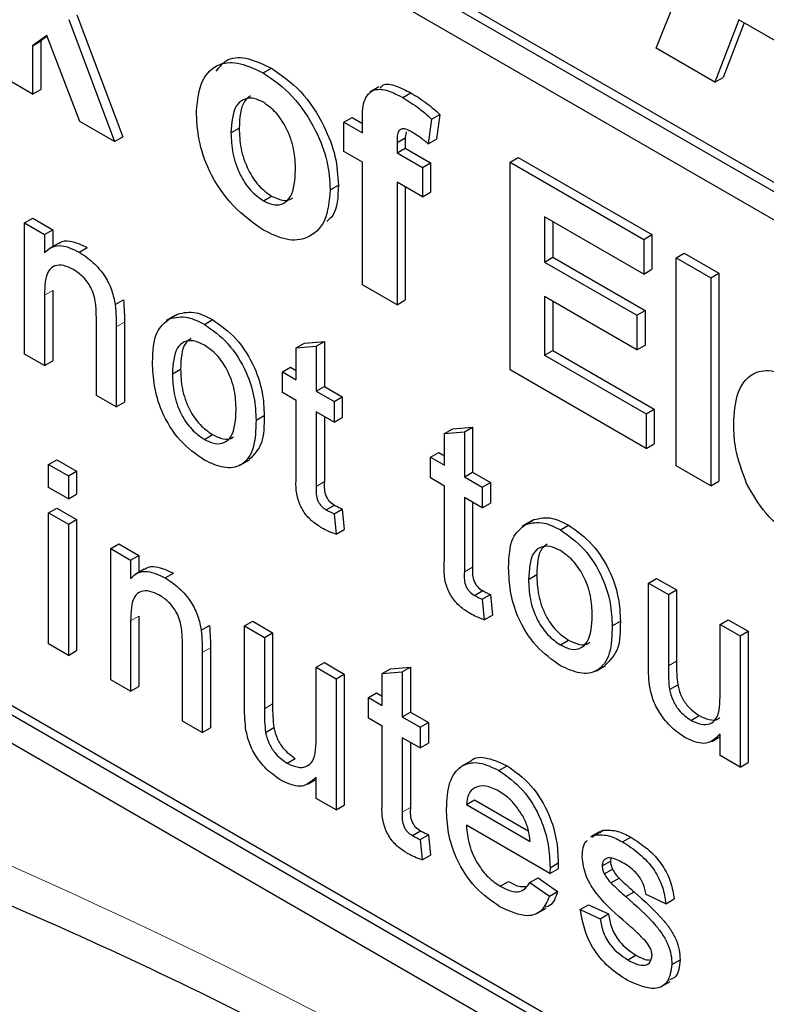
# Paper-space layout 'Blatt2' of a CAD drawing. Header units: millimetres. Extents: x 5 to 418, y 2 to 292.
# Tile 15 of 61: x 119.85 to 121.47, y 148.7 to 150.83. Entities that reach past the tile are written whole.
import ezdxf

# ---------------------------------------------------------------- set-up
doc = ezdxf.new("R2010")
doc.units = ezdxf.units.MM

psp = doc.layouts.new('Blatt2')

# ---------------------------------------------------------------- linework, layer by layer
at = {"color": 7, "linetype": 'Continuous', "lineweight": 25}
for p, q in [((118.7358, 152.0674), (125.418, 148.2098)), ((118.7182, 152.0572), (125.418, 148.1894)), ((125.418, 148.1282), (118.7182, 151.9959)), ((121.2306, 150.77), (121.4644, 151.3494)), ((116.4554, 151.2199), (125.2943, 146.1173)), ((119.9608, 150.8317), (120.0596, 150.5681)), ((119.9784, 150.8419), (120.0773, 150.5784)), ((121.4097, 150.8314), (121.3575, 150.6967)), ((121.6471, 150.6944), (121.4097, 150.8314)), ((121.4209, 150.825), (121.3752, 150.7069)), ((119.9135, 150.7976), (119.8826, 150.7754)), ((119.9142, 150.7956), (119.9003, 150.7856)), ((119.9848, 150.6113), (119.9135, 150.7976)), ((119.8826, 150.7754), (119.9003, 150.7856)), ((119.8826, 150.7754), (119.8826, 150.6703)), ((119.9003, 150.7856), (119.9003, 150.6805)), ((121.3575, 150.6967), (121.2306, 150.77)), ((120.381, 150.7166), (120.3987, 150.7268)), ((119.8826, 150.6703), (119.8078, 150.7135)), ((121.3575, 150.6967), (121.3752, 150.7069)), ((120.6313, 150.6867), (120.6114, 150.6752)), ((119.8826, 150.6703), (119.9003, 150.6805)), ((120.6826, 150.6633), (120.7003, 150.6735)), ((120.5557, 150.6099), (120.5734, 150.6201)), ((120.5734, 150.6201), (120.5956, 150.6073)), ((120.7452, 150.6167), (120.7629, 150.6269)), ((120.7629, 150.6269), (120.7554, 150.5736)), ((120.0596, 150.5681), (119.9848, 150.6113)), ((120.3114, 150.5869), (120.3291, 150.5971)), ((120.5557, 150.6099), (120.5956, 150.5869)), ((120.5557, 150.5466), (120.5557, 150.6099)), ((120.5956, 150.5869), (120.5956, 150.6106)), ((120.7452, 150.6167), (120.7377, 150.5634)), ((120.0596, 150.5681), (120.0773, 150.5784)), ((120.6704, 150.566), (120.6881, 150.5763)), ((120.6902, 150.589), (120.6881, 150.5763)), ((120.6881, 150.5763), (120.6881, 150.5539)), ((120.6704, 150.566), (120.6704, 150.5437)), ((120.6704, 150.5437), (120.6881, 150.5539)), ((120.6881, 150.5539), (120.7429, 150.5223)), ((120.7377, 150.5634), (120.7554, 150.5736)), ((120.5956, 150.5236), (120.5557, 150.5466)), ((120.6704, 150.5437), (120.7253, 150.5121)), ((120.9147, 150.5236), (120.9324, 150.5338)), ((120.9324, 150.5338), (121.2216, 150.3669)), ((120.5956, 150.2587), (120.5956, 150.5236)), ((120.7253, 150.5121), (120.7429, 150.5223)), ((120.7253, 150.5121), (120.7253, 150.4487)), ((120.7429, 150.5223), (120.7429, 150.4589)), ((120.9147, 150.0745), (120.9147, 150.5236)), ((120.9147, 150.5236), (121.2039, 150.3567)), ((120.5258, 150.464), (120.5435, 150.4742)), ((120.7253, 150.4487), (120.6704, 150.4804)), ((120.6704, 150.4804), (120.6704, 150.2155)), ((120.6881, 150.4702), (120.6881, 150.2258)), ((120.3814, 150.44), (120.3991, 150.4502)), ((120.7253, 150.4487), (120.7429, 150.4589)), ((121.2039, 150.2818), (120.9895, 150.4056)), ((120.9895, 150.4056), (120.9895, 150.3077)), ((119.8653, 150.3922), (119.8829, 150.4024)), ((119.8653, 150.1088), (119.8653, 150.3922)), ((119.8653, 150.3922), (119.9083, 150.3673)), ((119.8829, 150.4024), (119.926, 150.3776)), ((121.0072, 150.3954), (121.0072, 150.3179)), ((119.9083, 150.3673), (119.926, 150.3776)), ((119.9083, 150.3673), (119.9083, 150.3278)), ((119.926, 150.3776), (119.926, 150.341)), ((121.2039, 150.3567), (121.2216, 150.3669)), ((121.2216, 150.3669), (121.2216, 150.292)), ((119.9377, 150.3478), (119.9178, 150.3363)), ((121.2039, 150.3567), (121.2039, 150.2818)), ((119.9831, 150.3292), (120.0007, 150.3394)), ((121.2737, 150.3164), (121.2914, 150.3266)), ((121.2914, 150.3266), (121.3662, 150.2834)), ((120.9895, 150.3077), (121.0072, 150.3179)), ((120.9895, 150.3077), (121.189, 150.1926)), ((121.0072, 150.3179), (121.2066, 150.2028)), ((121.2737, 149.8673), (121.2737, 150.3164)), ((121.2737, 150.3164), (121.3485, 150.2732)), ((121.2039, 150.2818), (121.2216, 150.292)), ((121.3485, 150.2732), (121.3662, 150.2834)), ((121.3662, 150.2834), (121.3662, 149.8343)), ((120.6704, 150.2155), (120.5956, 150.2587)), ((121.3485, 150.2732), (121.3485, 149.8241)), ((119.9083, 150.2359), (119.9083, 150.0839)), ((119.926, 150.2461), (119.926, 150.0941)), ((120.0611, 150.2156), (120.0788, 150.2258)), ((120.6704, 150.2155), (120.6881, 150.2258)), ((121.189, 150.1177), (120.9895, 150.2329)), ((120.9895, 150.2329), (120.9895, 150.1062)), ((121.0072, 150.2226), (121.0072, 150.1164)), ((120.1912, 150.1926), (120.1713, 150.1811)), ((120.1786, 150.1851), (120.1963, 150.1953)), ((121.189, 150.1926), (121.2066, 150.2028)), ((121.189, 150.1926), (121.189, 150.1177)), ((121.2066, 150.2028), (121.2066, 150.1279)), ((120.0203, 150.0193), (120.0203, 150.1885)), ((120.081, 150.178), (120.081, 150.0046)), ((120.2538, 150.1729), (120.2715, 150.1831)), ((120.0633, 150.1678), (120.0633, 149.9944)), ((120.4526, 150.1221), (120.4703, 150.1323)), ((120.4703, 150.1323), (120.5133, 150.1358)), ((120.4957, 150.1256), (120.5133, 150.1358)), ((120.5133, 150.1358), (120.5133, 150.0385)), ((121.189, 150.1177), (121.2066, 150.1279)), ((119.9083, 150.0839), (119.8653, 150.1088)), ((120.4526, 150.1221), (120.4957, 150.1256)), ((120.4526, 150.0531), (120.4526, 150.1221)), ((120.4957, 150.1256), (120.4957, 150.0283)), ((120.9895, 150.1062), (121.0072, 150.1164)), ((120.9895, 150.1062), (121.2089, 149.9795)), ((121.0072, 150.1164), (121.2266, 149.9897)), ((119.9083, 150.0839), (119.926, 150.0941)), ((120.1848, 150.0662), (120.2024, 150.0764)), ((120.4225, 150.0705), (120.4401, 150.0807)), ((120.4225, 150.0258), (120.4225, 150.0705)), ((120.4225, 150.0705), (120.4526, 150.0531)), ((120.4401, 150.0807), (120.4526, 150.0735)), ((121.2089, 149.9047), (120.9147, 150.0745)), ((120.4526, 150.0084), (120.4225, 150.0258)), ((120.4957, 150.0283), (120.5133, 150.0385)), ((120.4957, 150.0283), (120.5344, 150.0059)), ((120.5133, 150.0385), (120.5521, 150.0161)), ((120.0633, 149.9944), (120.0203, 150.0193)), ((120.0633, 149.9944), (120.081, 150.0046)), ((120.4526, 149.8493), (120.4526, 150.0084)), ((120.5344, 150.0059), (120.5521, 150.0161)), ((120.5344, 150.0059), (120.5344, 149.9612)), ((120.5521, 150.0161), (120.5521, 149.9714)), ((118.7358, 149.9851), (125.3119, 146.1888)), ((120.5344, 149.9612), (120.4957, 149.9835)), ((120.4957, 149.9835), (120.4957, 149.8227)), ((121.2089, 149.9795), (121.2266, 149.9897)), ((121.2089, 149.9795), (121.2089, 149.9047)), ((121.2266, 149.9897), (121.2266, 149.9149)), ((118.7182, 149.9749), (125.2943, 146.1786)), ((120.3656, 149.9656), (120.3833, 149.9758)), ((120.5133, 149.9733), (120.5133, 149.8329)), ((120.5344, 149.9612), (120.5521, 149.9714)), ((120.773, 149.9372), (120.7907, 149.9474)), ((120.773, 149.9372), (120.816, 149.9406)), ((120.773, 149.8682), (120.773, 149.9372)), ((120.7907, 149.9474), (120.8337, 149.9508)), ((120.816, 149.9406), (120.8337, 149.9508)), ((120.816, 149.9406), (120.816, 149.8433)), ((120.8337, 149.9508), (120.8337, 149.8535)), ((120.2538, 149.9243), (120.2715, 149.9345)), ((121.2089, 149.9047), (121.2266, 149.9149)), ((120.7428, 149.8856), (120.7605, 149.8958)), ((120.7605, 149.8958), (120.773, 149.8886)), ((119.9169, 149.8701), (119.9346, 149.8803)), ((119.9346, 149.8803), (119.9777, 149.8554)), ((120.3314, 149.8686), (120.3513, 149.8801)), ((120.7428, 149.8408), (120.7428, 149.8856)), ((120.7428, 149.8856), (120.773, 149.8682)), ((119.9169, 149.8204), (119.9169, 149.8701)), ((119.9169, 149.8701), (119.96, 149.8452)), ((119.96, 149.8452), (119.9777, 149.8554)), ((119.9777, 149.8554), (119.9777, 149.8057)), ((120.816, 149.8433), (120.8337, 149.8535)), ((120.8337, 149.8535), (120.8725, 149.8312)), ((121.3485, 149.8241), (121.2737, 149.8673)), ((119.96, 149.8452), (119.96, 149.7955)), ((120.773, 149.8234), (120.7428, 149.8408)), ((120.816, 149.8433), (120.8548, 149.821)), ((120.8548, 149.821), (120.8725, 149.8312)), ((120.8725, 149.8312), (120.8725, 149.7864)), ((121.3485, 149.8241), (121.3662, 149.8343)), ((119.96, 149.7955), (119.9169, 149.8204)), ((120.773, 149.6644), (120.773, 149.8234)), ((120.8548, 149.821), (120.8548, 149.7762)), ((119.96, 149.7955), (119.9777, 149.8057)), ((120.8548, 149.7762), (120.816, 149.7986)), ((120.816, 149.7986), (120.816, 149.6377)), ((120.8337, 149.7884), (120.8337, 149.648)), ((119.9169, 149.7657), (119.9346, 149.7759)), ((119.9169, 149.7657), (119.96, 149.7408)), ((119.9169, 149.4822), (119.9169, 149.7657)), ((119.9346, 149.7759), (119.9777, 149.751)), ((120.5175, 149.772), (120.5352, 149.7822)), ((120.5344, 149.7635), (120.5521, 149.7737)), ((120.5521, 149.7737), (120.5564, 149.7295)), ((120.8548, 149.7762), (120.8725, 149.7864)), ((119.96, 149.7408), (119.9777, 149.751)), ((119.9777, 149.751), (119.9777, 149.4676)), ((120.5344, 149.7635), (120.5387, 149.7193)), ((120.9612, 149.7481), (120.9413, 149.7366)), ((120.9486, 149.7406), (120.9663, 149.7508)), ((119.96, 149.7408), (119.96, 149.4574)), ((120.5387, 149.7193), (120.5564, 149.7295)), ((121.0237, 149.7284), (121.0414, 149.7386)), ((120.0513, 149.6881), (120.069, 149.6983)), ((120.0513, 149.4047), (120.0513, 149.6881)), ((120.0513, 149.6881), (120.0943, 149.6633)), ((120.069, 149.6983), (120.112, 149.6735)), ((120.0943, 149.6633), (120.112, 149.6735)), ((120.0943, 149.6633), (120.0943, 149.6237)), ((120.112, 149.6735), (120.112, 149.6369)), ((120.1238, 149.6437), (120.1039, 149.6322)), ((120.1691, 149.6251), (120.1868, 149.6353)), ((120.9547, 149.6217), (120.9724, 149.6319)), ((121.2139, 149.6136), (121.2316, 149.6238)), ((121.2316, 149.6238), (121.2747, 149.599)), ((120.8379, 149.5871), (120.8556, 149.5973)), ((121.2139, 149.4389), (121.2139, 149.6136)), ((121.2139, 149.6136), (121.257, 149.5888)), ((121.257, 149.5888), (121.2747, 149.599)), ((121.2747, 149.599), (121.2747, 149.4448)), ((120.8548, 149.5785), (120.8725, 149.5888)), ((120.8548, 149.5785), (120.8591, 149.5343)), ((120.8725, 149.5888), (120.8768, 149.5445)), ((121.257, 149.5888), (121.257, 149.4346)), ((120.0943, 149.5318), (120.0943, 149.3798)), ((120.112, 149.542), (120.112, 149.39)), ((120.8591, 149.5343), (120.8768, 149.5445)), ((121.3689, 149.5241), (121.3866, 149.5344)), ((121.3866, 149.5344), (121.4297, 149.5095)), ((120.2471, 149.5115), (120.2648, 149.5217)), ((120.3407, 149.5211), (120.3583, 149.5313)), ((120.3407, 149.3463), (120.3407, 149.5211)), ((120.3407, 149.5211), (120.3837, 149.4962)), ((120.3583, 149.5313), (120.4014, 149.5064)), ((121.1356, 149.5211), (121.1532, 149.5313)), ((121.3689, 149.3753), (121.3689, 149.5241)), ((121.3689, 149.5241), (121.412, 149.4993)), ((120.3837, 149.4962), (120.4014, 149.5064)), ((120.3837, 149.4962), (120.3837, 149.3421)), ((120.4014, 149.5064), (120.4014, 149.3523)), ((121.0237, 149.4798), (121.0414, 149.49)), ((121.412, 149.4993), (121.4297, 149.5095)), ((121.412, 149.4993), (121.412, 149.2159)), ((121.4297, 149.5095), (121.4297, 149.2261)), ((119.96, 149.4574), (119.9169, 149.4822)), ((119.96, 149.4574), (119.9777, 149.4676)), ((120.2063, 149.3152), (120.2063, 149.4844)), ((120.267, 149.474), (120.267, 149.3005)), ((120.2494, 149.4637), (120.2494, 149.2903)), ((120.4957, 149.4316), (120.5133, 149.4418)), ((120.4957, 149.2827), (120.4957, 149.4316)), ((120.4957, 149.4316), (120.5387, 149.4067)), ((120.5133, 149.4418), (120.5564, 149.4169)), ((120.6386, 149.418), (120.6563, 149.4282)), ((120.6563, 149.4282), (120.6994, 149.4317)), ((120.6817, 149.4215), (120.6994, 149.4317)), ((120.6994, 149.4317), (120.6994, 149.3344)), ((121.1014, 149.4241), (121.1213, 149.4356)), ((120.0943, 149.3798), (120.0513, 149.4047)), ((120.5387, 149.4067), (120.5564, 149.4169)), ((120.5387, 149.4067), (120.5387, 149.1233)), ((120.5564, 149.4169), (120.5564, 149.1335)), ((120.6386, 149.418), (120.6817, 149.4215)), ((120.6386, 149.349), (120.6386, 149.418)), ((120.6817, 149.4215), (120.6817, 149.3242)), ((120.0943, 149.3798), (120.112, 149.39)), ((121.2595, 149.3835), (121.2772, 149.3937)), ((120.6085, 149.3664), (120.6262, 149.3767)), ((120.6085, 149.3217), (120.6085, 149.3664)), ((120.6085, 149.3664), (120.6386, 149.349)), ((120.6262, 149.3767), (120.6386, 149.3695)), ((120.6386, 149.3043), (120.6085, 149.3217)), ((120.6817, 149.3242), (120.6994, 149.3344)), ((120.6817, 149.3242), (120.7204, 149.3018)), ((120.6994, 149.3344), (120.7381, 149.312)), ((121.3059, 149.3169), (121.3236, 149.3271)), ((120.2494, 149.2903), (120.2063, 149.3152)), ((120.2494, 149.2903), (120.267, 149.3005)), ((120.3862, 149.2909), (120.4039, 149.3011)), ((120.6386, 149.1452), (120.6386, 149.3043)), ((120.7204, 149.3018), (120.7381, 149.312)), ((120.7204, 149.3018), (120.7204, 149.2571)), ((120.7381, 149.312), (120.7381, 149.2673)), ((120.7204, 149.2571), (120.6817, 149.2794)), ((120.6817, 149.2794), (120.6817, 149.1186)), ((121.351, 149.2714), (121.3689, 149.2818)), ((121.3689, 149.2407), (121.3689, 149.287)), ((120.6994, 149.2692), (120.6994, 149.1288)), ((120.7204, 149.2571), (120.7381, 149.2673)), ((120.4326, 149.2243), (120.4503, 149.2345)), ((121.412, 149.2159), (121.3689, 149.2407)), ((120.8291, 149.2284), (120.8092, 149.2169)), ((120.8907, 149.2085), (120.9084, 149.2187)), ((121.412, 149.2159), (121.4297, 149.2261)), ((120.4957, 149.1481), (120.4957, 149.1944)), ((120.4777, 149.1789), (120.4957, 149.1892)), ((120.5387, 149.1233), (120.4957, 149.1481)), ((120.5387, 149.1233), (120.5564, 149.1335)), ((120.8203, 149.1347), (120.838, 149.145)), ((120.8203, 149.1347), (120.9581, 149.0552)), ((120.838, 149.145), (120.954, 149.078)), ((121.001, 148.9857), (120.8203, 149.09)), ((120.7036, 149.0679), (120.7212, 149.0781)), ((120.7204, 149.0594), (120.7381, 149.0696)), ((120.7381, 149.0696), (120.7424, 149.0254)), ((121.1084, 149.0762), (121.0885, 149.0647)), ((121.0917, 149.0644), (121.0979, 149.069)), ((121.0979, 149.069), (121.1156, 149.0792)), ((121.1093, 149.0746), (121.1156, 149.0792)), ((121.158, 149.0542), (121.1757, 149.0644)), ((120.7204, 149.0594), (120.7248, 149.0152)), ((120.7248, 149.0152), (120.7424, 149.0254)), ((121.0012, 148.9983), (121.0189, 149.0085)), ((121.114, 149.0024), (121.1317, 149.0126)), ((121.1327, 149.0188), (121.1317, 149.0126)), ((121.001, 148.9857), (121.0187, 148.9959)), ((121.1185, 148.985), (121.1362, 148.9952)), ((120.8937, 148.9582), (120.9114, 148.9684)), ((120.9577, 148.966), (120.9754, 148.9762)), ((120.9577, 148.966), (120.9999, 148.9366)), ((120.9754, 148.9762), (121.0175, 148.9468)), ((121.1327, 148.9654), (121.1504, 148.9757)), ((120.9999, 148.9366), (121.0175, 148.9468)), ((121.1653, 148.9358), (121.183, 148.946)), ((121.2518, 148.9205), (121.2088, 148.9404)), ((121.0667, 148.908), (121.0843, 148.9182)), ((121.0843, 148.9182), (121.1274, 148.8983)), ((121.2518, 148.9205), (121.2695, 148.9307)), ((120.9728, 148.8994), (120.9927, 148.9109)), ((121.0667, 148.908), (121.1097, 148.8881)), ((121.1097, 148.8881), (121.1274, 148.8983)), ((121.1691, 148.7992), (121.1867, 148.8094)), ((121.2647, 148.7893), (121.2824, 148.7995)), ((121.2411, 148.741), (121.261, 148.7525))]:
    psp.add_line(p, q, dxfattribs=at)
at = {"color": 7, "linetype": 'Continuous', "lineweight": 18}
for p, q in [((119.9083, 150.2359), (119.926, 150.2461)), ((120.0633, 150.1678), (120.081, 150.178)), ((120.4957, 149.8227), (120.5133, 149.8329)), ((120.816, 149.6377), (120.8337, 149.648)), ((120.0943, 149.5318), (120.112, 149.542)), ((120.2494, 149.4637), (120.267, 149.474)), ((121.257, 149.4346), (121.2747, 149.4448)), ((120.3837, 149.3421), (120.4014, 149.3523)), ((120.6817, 149.1186), (120.6994, 149.1288))]:
    psp.add_line(p, q, dxfattribs=at)
psp.add_arc((114.9991, 138.0654), 11.9587, 50.30384, 69.70154, dxfattribs=at)
at = {"color": 7, "linetype": 'Continuous', "lineweight": 25}
for points, knots in [([(120.2796, 150.7202), (120.2873, 150.7301), (120.3038, 150.7515), (120.349, 150.7504), (120.3821, 150.7347), (120.3987, 150.7268)], [0, 0, 0, 0, 0.3015096, 0.6505179, 1, 1, 1, 1]), ([(120.2366, 150.6346), (120.2393, 150.6576), (120.2446, 150.7034), (120.2816, 150.7391), (120.3309, 150.7407), (120.3643, 150.7246), (120.381, 150.7166)], [0, 0, 0, 0, 0.27995, 0.559147, 0.779424, 1, 1, 1, 1]), ([(120.3987, 150.7268), (120.4203, 150.7118), (120.4637, 150.6818), (120.5121, 150.608), (120.5398, 150.5353), (120.5422, 150.4946), (120.5435, 150.4742)], [0, 0, 0, 0, 0.279785, 0.559124, 0.779388, 1, 1, 1, 1]), ([(120.381, 150.7166), (120.4027, 150.7016), (120.446, 150.6716), (120.4944, 150.5978), (120.5221, 150.525), (120.5246, 150.4844), (120.5258, 150.464)], [0, 0, 0, 0, 0.279785, 0.559124, 0.779388, 1, 1, 1, 1]), ([(120.5956, 150.6106), (120.5956, 150.6264), (120.5955, 150.6577), (120.6177, 150.6838), (120.6508, 150.6799), (120.672, 150.6689), (120.6826, 150.6633)], [0, 0, 0, 0, 0.281801, 0.55777, 0.778465, 1, 1, 1, 1]), ([(120.6338, 150.6834), (120.6356, 150.6858), (120.6429, 150.6958), (120.6692, 150.6891), (120.6899, 150.6787), (120.7003, 150.6735)], [0, 0, 0, 0, 0.140872, 0.56962, 1, 1, 1, 1]), ([(120.3814, 150.653), (120.3732, 150.6568), (120.357, 150.6643), (120.3366, 150.6596), (120.3148, 150.6395), (120.3128, 150.6086), (120.3114, 150.5869)], [0, 0, 0, 0, 0.186985, 0.373878, 0.561022, 1, 1, 1, 1]), ([(120.3538, 150.6669), (120.3489, 150.6632), (120.3316, 150.65), (120.3302, 150.6193), (120.3291, 150.5971)], [0, 0, 0, 0, 0.278205, 1, 1, 1, 1]), ([(120.6826, 150.6633), (120.6945, 150.656), (120.7157, 150.6427), (120.7362, 150.6247), (120.7452, 150.6167)], [0, 0, 0, 0, 0.559885, 1, 1, 1, 1]), ([(120.7003, 150.6735), (120.7122, 150.6662), (120.7334, 150.653), (120.7539, 150.6349), (120.7629, 150.6269)], [0, 0, 0, 0, 0.559885, 1, 1, 1, 1]), ([(120.451, 150.5069), (120.4505, 150.5212), (120.4493, 150.5498), (120.4344, 150.5942), (120.4099, 150.6325), (120.3909, 150.6462), (120.3814, 150.653)], [0, 0, 0, 0, 0.281043, 0.560553, 0.78042, 1, 1, 1, 1]), ([(120.3815, 150.3766), (120.3594, 150.3922), (120.3154, 150.4234), (120.2637, 150.498), (120.2395, 150.5729), (120.2376, 150.614), (120.2366, 150.6346)], [0, 0, 0, 0, 0.280145, 0.558899, 0.779053, 1, 1, 1, 1]), ([(120.3291, 150.5971), (120.3297, 150.5827), (120.3308, 150.554), (120.3457, 150.5094), (120.3703, 150.4708), (120.3895, 150.4571), (120.3991, 150.4502)], [0, 0, 0, 0, 0.281015, 0.560464, 0.780394, 1, 1, 1, 1]), ([(120.702, 150.5889), (120.6985, 150.5907), (120.6916, 150.5944), (120.6814, 150.5968), (120.6705, 150.5898), (120.6705, 150.5758), (120.6704, 150.566)], [0, 0, 0, 0, 0.187802, 0.374953, 0.560679, 1, 1, 1, 1]), ([(120.3114, 150.5869), (120.312, 150.5725), (120.3131, 150.5438), (120.328, 150.4992), (120.3527, 150.4606), (120.3718, 150.4468), (120.3814, 150.44)], [0, 0, 0, 0, 0.281015, 0.560464, 0.780394, 1, 1, 1, 1]), ([(120.7377, 150.5634), (120.7311, 150.5687), (120.7193, 150.5783), (120.7073, 150.5856), (120.702, 150.5889)], [0, 0, 0, 0, 0.559847, 1, 1, 1, 1]), ([(120.3814, 150.44), (120.3895, 150.4362), (120.4058, 150.4287), (120.4263, 150.4335), (120.4477, 150.4542), (120.4497, 150.4852), (120.451, 150.5069)], [0, 0, 0, 0, 0.18693, 0.373819, 0.560978, 1, 1, 1, 1]), ([(120.5435, 150.4742), (120.5427, 150.4487), (120.5416, 150.4146), (120.523, 150.3995), (120.5183, 150.3956)], [0, 0, 0, 0, 0.746792, 1, 1, 1, 1]), ([(120.5258, 150.464), (120.5237, 150.4402), (120.5194, 150.3925), (120.4811, 150.3576), (120.4326, 150.3518), (120.3985, 150.3683), (120.3815, 150.3766)], [0, 0, 0, 0, 0.279924, 0.559367, 0.779516, 1, 1, 1, 1]), ([(120.3991, 150.4502), (120.4071, 150.4466), (120.4231, 150.4395), (120.4386, 150.4408), (120.4437, 150.446), (120.4441, 150.4463)], [0, 0, 0, 0, 0.482219, 0.964333, 1, 1, 1, 1]), ([(119.9083, 150.3278), (119.9134, 150.3324), (119.9234, 150.3415), (119.9489, 150.3453), (119.9701, 150.3353), (119.9831, 150.3292)], [0, 0, 0, 0, 0.280554, 0.560815, 1, 1, 1, 1]), ([(119.9382, 150.347), (119.9395, 150.3481), (119.946, 150.3534), (119.9669, 150.355), (119.9879, 150.3453), (120.0007, 150.3394)], [0, 0, 0, 0, 0.08724, 0.442807, 1, 1, 1, 1]), ([(119.9831, 150.3292), (119.9931, 150.3224), (120.0131, 150.309), (120.0389, 150.2792), (120.0551, 150.2456), (120.0591, 150.2256), (120.0611, 150.2156)], [0, 0, 0, 0, 0.2802155, 0.5599712, 0.7796359, 1, 1, 1, 1]), ([(119.9711, 150.2913), (119.9639, 150.2948), (119.9495, 150.3017), (119.93, 150.3011), (119.9094, 150.2843), (119.9088, 150.2559), (119.9083, 150.2359)], [0, 0, 0, 0, 0.187273, 0.374362, 0.56054, 1, 1, 1, 1]), ([(120.0203, 150.1885), (120.0202, 150.1986), (120.0201, 150.2186), (120.0113, 150.2512), (119.9916, 150.2774), (119.9779, 150.2867), (119.9711, 150.2913)], [0, 0, 0, 0, 0.28168, 0.559785, 0.779587, 1, 1, 1, 1]), ([(120.0611, 150.2156), (120.0619, 150.2065), (120.0633, 150.1902), (120.0633, 150.1747), (120.0633, 150.1678)], [0, 0, 0, 0, 0.559791, 1, 1, 1, 1]), ([(120.0788, 150.2258), (120.0796, 150.2167), (120.081, 150.2004), (120.081, 150.1849), (120.081, 150.178)], [0, 0, 0, 0, 0.559791, 1, 1, 1, 1]), ([(120.1963, 150.1953), (120.2091, 150.1982), (120.2318, 150.2033), (120.2593, 150.1893), (120.2715, 150.1831)], [0, 0, 0, 0, 0.559033, 1, 1, 1, 1]), ([(120.1417, 150.0909), (120.1427, 150.1147), (120.1444, 150.1571), (120.1682, 150.1766), (120.1786, 150.1851)], [0, 0, 0, 0, 0.560963, 1, 1, 1, 1]), ([(120.1786, 150.1851), (120.1914, 150.188), (120.2142, 150.1931), (120.2417, 150.1791), (120.2538, 150.1729)], [0, 0, 0, 0, 0.559033, 1, 1, 1, 1]), ([(120.2538, 150.1729), (120.2715, 150.1605), (120.3067, 150.1356), (120.3451, 150.0737), (120.3634, 150.0147), (120.3649, 149.982), (120.3656, 149.9656)], [0, 0, 0, 0, 0.279556, 0.5586, 0.778991, 1, 1, 1, 1]), ([(120.2715, 150.1831), (120.2891, 150.1707), (120.3244, 150.1458), (120.3628, 150.0839), (120.3811, 150.0249), (120.3826, 149.9922), (120.3833, 149.9758)], [0, 0, 0, 0, 0.279556, 0.5586, 0.778991, 1, 1, 1, 1]), ([(120.2538, 150.1281), (120.2459, 150.1319), (120.2301, 150.1394), (120.2096, 150.1365), (120.1878, 150.1176), (120.186, 150.0874), (120.1848, 150.0662)], [0, 0, 0, 0, 0.187137, 0.374025, 0.561097, 1, 1, 1, 1]), ([(120.2253, 150.1425), (120.221, 150.1395), (120.2044, 150.1276), (120.2033, 150.0983), (120.2024, 150.0764)], [0, 0, 0, 0, 0.2546432, 1, 1, 1, 1]), ([(120.3226, 149.9881), (120.322, 150.0019), (120.321, 150.0295), (120.3058, 150.0726), (120.2814, 150.1088), (120.263, 150.1217), (120.2538, 150.1281)], [0, 0, 0, 0, 0.281064, 0.560316, 0.780174, 1, 1, 1, 1]), ([(120.2538, 149.8795), (120.2358, 149.8921), (120.1998, 149.9173), (120.1607, 149.981), (120.1438, 150.041), (120.1424, 150.0742), (120.1417, 150.0909)], [0, 0, 0, 0, 0.279616, 0.558371, 0.778858, 1, 1, 1, 1]), ([(120.1848, 150.0662), (120.1853, 150.0522), (120.1863, 150.0244), (120.2008, 149.9805), (120.2259, 149.9439), (120.2445, 149.9308), (120.2538, 149.9243)], [0, 0, 0, 0, 0.281129, 0.560384, 0.780159, 1, 1, 1, 1]), ([(120.2024, 150.0764), (120.203, 150.0624), (120.204, 150.0346), (120.2185, 149.9907), (120.2436, 149.9541), (120.2622, 149.941), (120.2715, 149.9345)], [0, 0, 0, 0, 0.281129, 0.560384, 0.780159, 1, 1, 1, 1]), ([(121.3984, 149.957), (121.3996, 149.9804), (121.4022, 150.027), (121.4335, 150.0679), (121.4789, 150.0776), (121.5117, 150.0621), (121.5281, 150.0544)], [0, 0, 0, 0, 0.280671, 0.559803, 0.779762, 1, 1, 1, 1]), ([(120.2538, 149.9243), (120.2618, 149.9205), (120.2777, 149.9129), (120.2982, 149.9164), (120.3198, 149.9361), (120.3214, 149.9667), (120.3226, 149.9881)], [0, 0, 0, 0, 0.187044, 0.373945, 0.560983, 1, 1, 1, 1]), ([(120.3656, 149.9656), (120.365, 149.9448), (120.3638, 149.9034), (120.3376, 149.8655), (120.2967, 149.8597), (120.2681, 149.8729), (120.2538, 149.8795)], [0, 0, 0, 0, 0.281033, 0.559513, 0.779602, 1, 1, 1, 1]), ([(120.3833, 149.9758), (120.383, 149.9544), (120.3825, 149.9128), (120.3612, 149.8912), (120.3508, 149.8808)], [0, 0, 0, 0, 0.512915, 1, 1, 1, 1]), ([(121.4263, 149.8289), (121.4169, 149.8538), (121.4002, 149.8985), (121.3989, 149.9391), (121.3984, 149.957)], [0, 0, 0, 0, 0.558866, 1, 1, 1, 1]), ([(120.2715, 149.9345), (120.2793, 149.9308), (120.295, 149.9236), (120.311, 149.9243), (120.3164, 149.9296), (120.3171, 149.9303)], [0, 0, 0, 0, 0.465388, 0.930416, 1, 1, 1, 1]), ([(120.5084, 149.7325), (120.5016, 149.7367), (120.4881, 149.7451), (120.4687, 149.7653), (120.4501, 149.8045), (120.4516, 149.8308), (120.4526, 149.8493)], [0, 0, 0, 0, 0.187433, 0.373821, 0.559462, 1, 1, 1, 1]), ([(120.5133, 149.8329), (120.5128, 149.8239), (120.5121, 149.8126), (120.5188, 149.7974), (120.5253, 149.7884), (120.5313, 149.7847), (120.5352, 149.7822)], [0, 0, 0, 0, 0.499596, 0.625239, 0.750354, 1, 1, 1, 1]), ([(120.4957, 149.8227), (120.4951, 149.8137), (120.4944, 149.8024), (120.5011, 149.7872), (120.5076, 149.7782), (120.5136, 149.7745), (120.5175, 149.772)], [0, 0, 0, 0, 0.499596, 0.625239, 0.750354, 1, 1, 1, 1]), ([(121.535, 149.7107), (121.5112, 149.7264), (121.4688, 149.7544), (121.4392, 149.8061), (121.4263, 149.8289)], [0, 0, 0, 0, 0.560391, 1, 1, 1, 1]), ([(120.5175, 149.772), (120.5207, 149.7703), (120.5263, 149.7672), (120.532, 149.7646), (120.5344, 149.7635)], [0, 0, 0, 0, 0.559965, 1, 1, 1, 1]), ([(120.5352, 149.7822), (120.5384, 149.7805), (120.544, 149.7774), (120.5496, 149.7748), (120.5521, 149.7737)], [0, 0, 0, 0, 0.559965, 1, 1, 1, 1]), ([(120.9486, 149.7406), (120.9613, 149.7435), (120.9841, 149.7486), (121.0116, 149.7346), (121.0237, 149.7284)], [0, 0, 0, 0, 0.5590331, 1, 1, 1, 1]), ([(120.9663, 149.7508), (120.979, 149.7537), (121.0018, 149.7588), (121.0293, 149.7448), (121.0414, 149.7386)], [0, 0, 0, 0, 0.5590331, 1, 1, 1, 1]), ([(120.5387, 149.7193), (120.5331, 149.7212), (120.5231, 149.7247), (120.5129, 149.7301), (120.5084, 149.7325)], [0, 0, 0, 0, 0.560078, 1, 1, 1, 1]), ([(120.9116, 149.6464), (120.9126, 149.6702), (120.9143, 149.7126), (120.9381, 149.7321), (120.9486, 149.7406)], [0, 0, 0, 0, 0.560963, 1, 1, 1, 1]), ([(121.0237, 149.7284), (121.0414, 149.716), (121.0766, 149.6912), (121.115, 149.6292), (121.1334, 149.5702), (121.1348, 149.5375), (121.1356, 149.5211)], [0, 0, 0, 0, 0.279556, 0.5586, 0.778991, 1, 1, 1, 1]), ([(121.0414, 149.7386), (121.0591, 149.7262), (121.0943, 149.7014), (121.1327, 149.6394), (121.1511, 149.5804), (121.1525, 149.5477), (121.1532, 149.5313)], [0, 0, 0, 0, 0.279556, 0.5586, 0.778991, 1, 1, 1, 1]), ([(121.0237, 149.6837), (121.0158, 149.6874), (121.0001, 149.6949), (120.9795, 149.6921), (120.9577, 149.6731), (120.9559, 149.6429), (120.9547, 149.6217)], [0, 0, 0, 0, 0.187137, 0.374025, 0.561097, 1, 1, 1, 1]), ([(120.9952, 149.698), (120.9909, 149.695), (120.9743, 149.6831), (120.9732, 149.6538), (120.9724, 149.6319)], [0, 0, 0, 0, 0.2546432, 1, 1, 1, 1]), ([(121.0925, 149.5437), (121.092, 149.5575), (121.0909, 149.585), (121.0758, 149.6281), (121.0513, 149.6643), (121.0329, 149.6772), (121.0237, 149.6837)], [0, 0, 0, 0, 0.281064, 0.560316, 0.780174, 1, 1, 1, 1]), ([(120.8288, 149.5476), (120.822, 149.5518), (120.8085, 149.5601), (120.7891, 149.5804), (120.7705, 149.6195), (120.772, 149.6459), (120.773, 149.6644)], [0, 0, 0, 0, 0.187433, 0.373821, 0.559462, 1, 1, 1, 1]), ([(120.0943, 149.6237), (120.0994, 149.6283), (120.1095, 149.6375), (120.1349, 149.6412), (120.1561, 149.6312), (120.1691, 149.6251)], [0, 0, 0, 0, 0.280554, 0.560815, 1, 1, 1, 1]), ([(120.1242, 149.643), (120.1255, 149.644), (120.1321, 149.6493), (120.1529, 149.6509), (120.1739, 149.6412), (120.1868, 149.6353)], [0, 0, 0, 0, 0.08724, 0.442807, 1, 1, 1, 1]), ([(120.8337, 149.648), (120.8332, 149.6389), (120.8325, 149.6276), (120.8392, 149.6125), (120.8457, 149.6034), (120.8516, 149.5997), (120.8556, 149.5973)], [0, 0, 0, 0, 0.499596, 0.625239, 0.750354, 1, 1, 1, 1]), ([(121.0237, 149.435), (121.0057, 149.4476), (120.9697, 149.4728), (120.9306, 149.5365), (120.9137, 149.5965), (120.9123, 149.6298), (120.9116, 149.6464)], [0, 0, 0, 0, 0.279616, 0.558371, 0.778858, 1, 1, 1, 1]), ([(120.1691, 149.6251), (120.1791, 149.6183), (120.1991, 149.6049), (120.225, 149.5751), (120.2411, 149.5415), (120.2451, 149.5215), (120.2471, 149.5115)], [0, 0, 0, 0, 0.280216, 0.559971, 0.779636, 1, 1, 1, 1]), ([(120.816, 149.6377), (120.8155, 149.6287), (120.8148, 149.6174), (120.8215, 149.6023), (120.828, 149.5932), (120.834, 149.5895), (120.8379, 149.5871)], [0, 0, 0, 0, 0.499596, 0.625239, 0.750354, 1, 1, 1, 1]), ([(120.9547, 149.6217), (120.9552, 149.6077), (120.9563, 149.5799), (120.9707, 149.5361), (120.9958, 149.4994), (121.0144, 149.4863), (121.0237, 149.4798)], [0, 0, 0, 0, 0.281129, 0.560384, 0.780159, 1, 1, 1, 1]), ([(120.9724, 149.6319), (120.9729, 149.618), (120.9739, 149.5901), (120.9884, 149.5463), (121.0135, 149.5096), (121.0321, 149.4965), (121.0414, 149.49)], [0, 0, 0, 0, 0.281129, 0.560384, 0.780159, 1, 1, 1, 1]), ([(120.1571, 149.5872), (120.1499, 149.5907), (120.1355, 149.5976), (120.116, 149.597), (120.0954, 149.5802), (120.0948, 149.5518), (120.0943, 149.5318)], [0, 0, 0, 0, 0.187273, 0.374362, 0.56054, 1, 1, 1, 1]), ([(120.8556, 149.5973), (120.8587, 149.5955), (120.8644, 149.5925), (120.87, 149.5899), (120.8725, 149.5888)], [0, 0, 0, 0, 0.5599652, 1, 1, 1, 1]), ([(120.2063, 149.4844), (120.2062, 149.4945), (120.2061, 149.5145), (120.1973, 149.5471), (120.1776, 149.5733), (120.164, 149.5826), (120.1571, 149.5872)], [0, 0, 0, 0, 0.28168, 0.559785, 0.779587, 1, 1, 1, 1]), ([(120.8379, 149.5871), (120.8411, 149.5853), (120.8467, 149.5823), (120.8523, 149.5797), (120.8548, 149.5785)], [0, 0, 0, 0, 0.5599652, 1, 1, 1, 1]), ([(120.8591, 149.5343), (120.8535, 149.5363), (120.8435, 149.5398), (120.8333, 149.5452), (120.8288, 149.5476)], [0, 0, 0, 0, 0.560078, 1, 1, 1, 1]), ([(121.0237, 149.4798), (121.0317, 149.476), (121.0476, 149.4684), (121.0682, 149.472), (121.0898, 149.4916), (121.0914, 149.5222), (121.0925, 149.5437)], [0, 0, 0, 0, 0.187044, 0.373945, 0.560983, 1, 1, 1, 1]), ([(120.2471, 149.5115), (120.2479, 149.5024), (120.2493, 149.4861), (120.2494, 149.4706), (120.2494, 149.4637)], [0, 0, 0, 0, 0.559791, 1, 1, 1, 1]), ([(120.2648, 149.5217), (120.2656, 149.5126), (120.267, 149.4963), (120.267, 149.4808), (120.267, 149.474)], [0, 0, 0, 0, 0.559791, 1, 1, 1, 1]), ([(121.1356, 149.5211), (121.135, 149.5003), (121.1338, 149.4589), (121.1075, 149.421), (121.0666, 149.4152), (121.038, 149.4284), (121.0237, 149.435)], [0, 0, 0, 0, 0.281033, 0.559513, 0.779602, 1, 1, 1, 1]), ([(121.1532, 149.5313), (121.153, 149.51), (121.1525, 149.4683), (121.1311, 149.4468), (121.1207, 149.4363)], [0, 0, 0, 0, 0.512915, 1, 1, 1, 1]), ([(121.0414, 149.49), (121.0493, 149.4864), (121.065, 149.4791), (121.0809, 149.4798), (121.0864, 149.4851), (121.0871, 149.4858)], [0, 0, 0, 0, 0.465388, 0.930416, 1, 1, 1, 1]), ([(121.2163, 149.3929), (121.2155, 149.4017), (121.2139, 149.4174), (121.2139, 149.4323), (121.2139, 149.4389)], [0, 0, 0, 0, 0.559839, 1, 1, 1, 1]), ([(121.257, 149.4346), (121.257, 149.4253), (121.2569, 149.4087), (121.2587, 149.3912), (121.2595, 149.3835)], [0, 0, 0, 0, 0.560241, 1, 1, 1, 1]), ([(121.2747, 149.4448), (121.2746, 149.4355), (121.2746, 149.4189), (121.2764, 149.4014), (121.2772, 149.3937)], [0, 0, 0, 0, 0.560241, 1, 1, 1, 1]), ([(121.2943, 149.2788), (121.2843, 149.2857), (121.2643, 149.2993), (121.2387, 149.3294), (121.2222, 149.3629), (121.2183, 149.3829), (121.2163, 149.3929)], [0, 0, 0, 0, 0.280286, 0.560186, 0.779607, 1, 1, 1, 1]), ([(121.2595, 149.3835), (121.2614, 149.3759), (121.2652, 149.3609), (121.2814, 149.3344), (121.2966, 149.3235), (121.3059, 149.3169)], [0, 0, 0, 0, 0.280864, 0.561194, 1, 1, 1, 1]), ([(121.2772, 149.3937), (121.2791, 149.3861), (121.2829, 149.3711), (121.2991, 149.3446), (121.3143, 149.3337), (121.3236, 149.3271)], [0, 0, 0, 0, 0.280864, 0.561194, 1, 1, 1, 1]), ([(121.3059, 149.3169), (121.3132, 149.3135), (121.3279, 149.3067), (121.3477, 149.3078), (121.3684, 149.3254), (121.3687, 149.3547), (121.3689, 149.3753)], [0, 0, 0, 0, 0.187111, 0.374253, 0.560834, 1, 1, 1, 1]), ([(120.3431, 149.3003), (120.3422, 149.3091), (120.3407, 149.3248), (120.3407, 149.3398), (120.3407, 149.3463)], [0, 0, 0, 0, 0.559839, 1, 1, 1, 1]), ([(120.3837, 149.3421), (120.3837, 149.3328), (120.3836, 149.3162), (120.3854, 149.2986), (120.3862, 149.2909)], [0, 0, 0, 0, 0.560241, 1, 1, 1, 1]), ([(120.4014, 149.3523), (120.4014, 149.343), (120.4013, 149.3264), (120.4031, 149.3088), (120.4039, 149.3011)], [0, 0, 0, 0, 0.560241, 1, 1, 1, 1]), ([(121.3236, 149.3271), (121.3308, 149.3239), (121.3453, 149.3174), (121.3614, 149.3165), (121.367, 149.3219), (121.3682, 149.3231)], [0, 0, 0, 0, 0.440223, 0.880518, 1, 1, 1, 1]), ([(120.4211, 149.1862), (120.411, 149.1931), (120.391, 149.2067), (120.3654, 149.2368), (120.3489, 149.2703), (120.345, 149.2903), (120.3431, 149.3003)], [0, 0, 0, 0, 0.280286, 0.560186, 0.779607, 1, 1, 1, 1]), ([(120.4039, 149.3011), (120.4058, 149.2936), (120.4096, 149.2785), (120.4258, 149.252), (120.441, 149.2412), (120.4503, 149.2345)], [0, 0, 0, 0, 0.280864, 0.561194, 1, 1, 1, 1]), ([(120.3862, 149.2909), (120.3881, 149.2834), (120.3919, 149.2683), (120.4081, 149.2418), (120.4233, 149.2309), (120.4326, 149.2243)], [0, 0, 0, 0, 0.280864, 0.561194, 1, 1, 1, 1]), ([(120.4326, 149.2243), (120.44, 149.2209), (120.4547, 149.2142), (120.4744, 149.2153), (120.4951, 149.2329), (120.4955, 149.2622), (120.4957, 149.2827)], [0, 0, 0, 0, 0.187111, 0.374253, 0.560834, 1, 1, 1, 1]), ([(121.3689, 149.287), (121.3582, 149.2771), (121.3389, 149.2593), (121.308, 149.2728), (121.2943, 149.2788)], [0, 0, 0, 0, 0.559466, 1, 1, 1, 1]), ([(120.8296, 149.2278), (120.8299, 149.2283), (120.8376, 149.2386), (120.8667, 149.2377), (120.8945, 149.225), (120.9084, 149.2187)], [0, 0, 0, 0, 0.024421, 0.511721, 1, 1, 1, 1]), ([(120.7773, 149.1249), (120.7784, 149.1453), (120.7805, 149.186), (120.8077, 149.222), (120.8479, 149.2291), (120.8764, 149.2153), (120.8907, 149.2085)], [0, 0, 0, 0, 0.280748, 0.559775, 0.779666, 1, 1, 1, 1]), ([(120.9084, 149.2187), (120.9262, 149.206), (120.9618, 149.1807), (120.9997, 149.1173), (121.0168, 149.058), (121.0182, 149.025), (121.0189, 149.0085)], [0, 0, 0, 0, 0.279366, 0.558398, 0.778885, 1, 1, 1, 1]), ([(120.4957, 149.1944), (120.4849, 149.1845), (120.4657, 149.1667), (120.4347, 149.1803), (120.4211, 149.1862)], [0, 0, 0, 0, 0.559466, 1, 1, 1, 1]), ([(120.8907, 149.2085), (120.9085, 149.1958), (120.9442, 149.1705), (120.9821, 149.1071), (120.9991, 149.0478), (121.0005, 149.0148), (121.0012, 148.9983)], [0, 0, 0, 0, 0.279366, 0.558398, 0.778885, 1, 1, 1, 1]), ([(120.8905, 149.1639), (120.8809, 149.1685), (120.8617, 149.1777), (120.8386, 149.1738), (120.8238, 149.1587), (120.8215, 149.1427), (120.8203, 149.1347)], [0, 0, 0, 0, 0.28019, 0.559728, 0.779642, 1, 1, 1, 1]), ([(120.9423, 149.1102), (120.9338, 149.1229), (120.9184, 149.1458), (120.8991, 149.1583), (120.8905, 149.1639)], [0, 0, 0, 0, 0.558512, 1, 1, 1, 1]), ([(119.242, 149.1475), (119.3609, 149.1042), (119.7067, 148.9782), (120.2877, 148.7175), (120.9834, 148.3448), (121.6803, 147.9065), (122.2387, 147.5064), (122.5625, 147.2495), (122.6573, 147.1743)], [0, 0, 0, 0, 0.106109, 0.308603, 0.511101, 0.713584, 0.916095, 1, 1, 1, 1]), ([(120.6944, 149.0284), (120.6876, 149.0326), (120.6741, 149.041), (120.6547, 149.0612), (120.6361, 149.1004), (120.6376, 149.1267), (120.6386, 149.1452)], [0, 0, 0, 0, 0.187433, 0.373821, 0.559462, 1, 1, 1, 1]), ([(120.6994, 149.1288), (120.6988, 149.1198), (120.6981, 149.1085), (120.7048, 149.0933), (120.7113, 149.0843), (120.7173, 149.0806), (120.7212, 149.0781)], [0, 0, 0, 0, 0.4995957, 0.6252386, 0.7503541, 1, 1, 1, 1]), ([(120.6817, 149.1186), (120.6811, 149.1096), (120.6805, 149.0983), (120.6872, 149.0831), (120.6937, 149.0741), (120.6996, 149.0704), (120.7036, 149.0679)], [0, 0, 0, 0, 0.4995957, 0.6252386, 0.7503541, 1, 1, 1, 1]), ([(120.893, 148.9138), (120.8749, 148.9262), (120.8386, 148.9508), (120.7981, 149.0138), (120.7795, 149.0745), (120.778, 149.1081), (120.7773, 149.1249)], [0, 0, 0, 0, 0.279952, 0.558661, 0.778994, 1, 1, 1, 1]), ([(120.9581, 149.0552), (120.957, 149.0653), (120.955, 149.0833), (120.9462, 149.102), (120.9423, 149.1102)], [0, 0, 0, 0, 0.560674, 1, 1, 1, 1]), ([(120.8203, 149.09), (120.8217, 149.0764), (120.8243, 149.0492), (120.8423, 149.0081), (120.8674, 148.9759), (120.8849, 148.9641), (120.8937, 148.9582)], [0, 0, 0, 0, 0.280633, 0.559687, 0.779661, 1, 1, 1, 1]), ([(120.7036, 149.0679), (120.7067, 149.0662), (120.7124, 149.0631), (120.718, 149.0605), (120.7204, 149.0594)], [0, 0, 0, 0, 0.559965, 1, 1, 1, 1]), ([(120.7212, 149.0781), (120.7244, 149.0764), (120.73, 149.0733), (120.7357, 149.0708), (120.7381, 149.0696)], [0, 0, 0, 0, 0.559965, 1, 1, 1, 1]), ([(121.0979, 149.069), (121.1085, 149.0694), (121.1274, 149.0702), (121.1486, 149.0591), (121.158, 149.0542)], [0, 0, 0, 0, 0.558938, 1, 1, 1, 1]), ([(121.1156, 149.0792), (121.1262, 149.0796), (121.145, 149.0804), (121.1663, 149.0693), (121.1757, 149.0644)], [0, 0, 0, 0, 0.558938, 1, 1, 1, 1]), ([(121.1757, 149.0644), (121.1878, 149.0566), (121.2118, 149.041), (121.2441, 149.0072), (121.2639, 148.9663), (121.2676, 148.9426), (121.2695, 148.9307)], [0, 0, 0, 0, 0.280737, 0.560427, 0.77945, 1, 1, 1, 1]), ([(121.071, 149.0222), (121.0717, 149.0361), (121.0724, 149.0509), (121.0807, 149.0566), (121.0812, 149.0569)], [0, 0, 0, 0, 0.9416213, 1, 1, 1, 1]), ([(121.158, 149.0542), (121.1701, 149.0464), (121.1942, 149.0308), (121.2264, 148.997), (121.2462, 148.9561), (121.2499, 148.9324), (121.2518, 148.9205)], [0, 0, 0, 0, 0.280737, 0.560427, 0.77945, 1, 1, 1, 1]), ([(120.7248, 149.0152), (120.7191, 149.0171), (120.7091, 149.0206), (120.6989, 149.026), (120.6944, 149.0284)], [0, 0, 0, 0, 0.560078, 1, 1, 1, 1]), ([(121.1665, 148.8784), (121.1447, 148.8975), (121.1174, 148.9212), (121.0895, 148.959), (121.075, 148.9876), (121.0726, 149.0084), (121.071, 149.0222)], [0, 0, 0, 0, 0.501321, 0.626592, 0.751817, 1, 1, 1, 1]), ([(121.0189, 149.0085), (121.0189, 149.0062), (121.0188, 149.002), (121.0187, 148.9978), (121.0187, 148.9959)], [0, 0, 0, 0, 0.559999, 1, 1, 1, 1]), ([(121.1612, 149.0076), (121.1508, 149.0133), (121.1351, 149.022), (121.1203, 149.0179), (121.1147, 149.0109), (121.1143, 149.0053), (121.114, 149.0024)], [0, 0, 0, 0, 0.49977, 0.749095, 0.874592, 1, 1, 1, 1]), ([(121.114, 149.0024), (121.1143, 148.9993), (121.1147, 148.9936), (121.1174, 148.9876), (121.1185, 148.985)], [0, 0, 0, 0, 0.559236, 1, 1, 1, 1]), ([(121.1317, 149.0126), (121.132, 149.0095), (121.1324, 149.0038), (121.1351, 148.9978), (121.1362, 148.9952)], [0, 0, 0, 0, 0.559236, 1, 1, 1, 1]), ([(121.2088, 148.9404), (121.2072, 148.9481), (121.2041, 148.9636), (121.1866, 148.9909), (121.1708, 149.0013), (121.1612, 149.0076)], [0, 0, 0, 0, 0.280304, 0.560237, 1, 1, 1, 1]), ([(121.0012, 148.9983), (121.0012, 148.996), (121.0011, 148.9917), (121.001, 148.9876), (121.001, 148.9857)], [0, 0, 0, 0, 0.559999, 1, 1, 1, 1]), ([(121.1185, 148.985), (121.1209, 148.981), (121.125, 148.9738), (121.1304, 148.968), (121.1327, 148.9654)], [0, 0, 0, 0, 0.559084, 1, 1, 1, 1]), ([(121.1362, 148.9952), (121.1385, 148.9912), (121.1427, 148.984), (121.148, 148.9782), (121.1504, 148.9757)], [0, 0, 0, 0, 0.559084, 1, 1, 1, 1]), ([(120.8937, 148.9582), (120.9011, 148.9544), (120.9159, 148.9468), (120.9413, 148.9444), (120.9515, 148.9578), (120.9577, 148.966)], [0, 0, 0, 0, 0.281282, 0.561906, 1, 1, 1, 1]), ([(120.9114, 148.9684), (120.9189, 148.9643), (120.9319, 148.9572), (120.9434, 148.9575), (120.9482, 148.9576)], [0, 0, 0, 0, 0.580827, 1, 1, 1, 1]), ([(121.1327, 148.9654), (121.1388, 148.9598), (121.1496, 148.9498), (121.1605, 148.94), (121.1653, 148.9358)], [0, 0, 0, 0, 0.559965, 1, 1, 1, 1]), ([(121.1504, 148.9757), (121.1565, 148.97), (121.1673, 148.96), (121.1782, 148.9503), (121.183, 148.946)], [0, 0, 0, 0, 0.559965, 1, 1, 1, 1]), ([(120.9999, 148.9366), (120.995, 148.9253), (120.9854, 148.9027), (120.9478, 148.8882), (120.9138, 148.9041), (120.893, 148.9138)], [0, 0, 0, 0, 0.280613, 0.560833, 1, 1, 1, 1]), ([(121.0175, 148.9468), (121.0134, 148.9343), (121.008, 148.9182), (120.9946, 148.914), (120.9916, 148.9131)], [0, 0, 0, 0, 0.776004, 1, 1, 1, 1]), ([(121.1653, 148.9358), (121.1876, 148.9162), (121.2156, 148.8919), (121.245, 148.854), (121.2567, 148.8323), (121.2637, 148.8098), (121.2644, 148.7961), (121.2647, 148.7893)], [0, 0, 0, 0, 0.500446, 0.625396, 0.750274, 0.875069, 1, 1, 1, 1]), ([(121.183, 148.946), (121.2053, 148.9265), (121.2332, 148.9021), (121.2627, 148.8642), (121.2743, 148.8425), (121.2814, 148.82), (121.2821, 148.8063), (121.2824, 148.7995)], [0, 0, 0, 0, 0.500446, 0.625396, 0.750274, 0.875069, 1, 1, 1, 1]), ([(121.1686, 148.7547), (121.155, 148.7633), (121.1279, 148.7804), (121.0931, 148.8221), (121.0737, 148.8679), (121.069, 148.8946), (121.0667, 148.908)], [0, 0, 0, 0, 0.280739, 0.559297, 0.779311, 1, 1, 1, 1]), ([(121.1274, 148.8983), (121.1291, 148.8884), (121.1326, 148.8686), (121.1535, 148.8318), (121.1741, 148.8179), (121.1867, 148.8094)], [0, 0, 0, 0, 0.2813144, 0.5610688, 1, 1, 1, 1]), ([(121.1097, 148.8881), (121.1114, 148.8782), (121.1149, 148.8584), (121.1358, 148.8216), (121.1564, 148.8077), (121.1691, 148.7992)], [0, 0, 0, 0, 0.2813144, 0.5610688, 1, 1, 1, 1]), ([(121.2069, 148.8406), (121.1995, 148.848), (121.1862, 148.8613), (121.1725, 148.8732), (121.1665, 148.8784)], [0, 0, 0, 0, 0.5597879, 1, 1, 1, 1]), ([(121.2217, 148.8091), (121.2214, 148.8121), (121.2209, 148.8181), (121.2157, 148.8296), (121.2103, 148.8364), (121.2069, 148.8406)], [0, 0, 0, 0, 0.279757, 0.559839, 1, 1, 1, 1]), ([(121.1691, 148.7992), (121.1756, 148.7957), (121.1888, 148.7886), (121.2062, 148.786), (121.219, 148.7928), (121.2208, 148.8037), (121.2217, 148.8091)], [0, 0, 0, 0, 0.281188, 0.560952, 0.781095, 1, 1, 1, 1]), ([(121.1867, 148.8094), (121.1934, 148.8056), (121.2046, 148.7992), (121.2146, 148.7988), (121.2187, 148.7987)], [0, 0, 0, 0, 0.596492, 1, 1, 1, 1]), ([(121.2647, 148.7893), (121.2627, 148.7756), (121.2585, 148.7482), (121.2225, 148.7303), (121.189, 148.7455), (121.1686, 148.7547)], [0, 0, 0, 0, 0.279926, 0.560038, 1, 1, 1, 1]), ([(121.2824, 148.7995), (121.2809, 148.7848), (121.2788, 148.7632), (121.264, 148.7575), (121.2592, 148.7556)], [0, 0, 0, 0, 0.679034, 1, 1, 1, 1])]:
    psp.add_open_spline(points, degree=3, knots=knots, dxfattribs=at)

doc.saveas('drawing.dxf')
